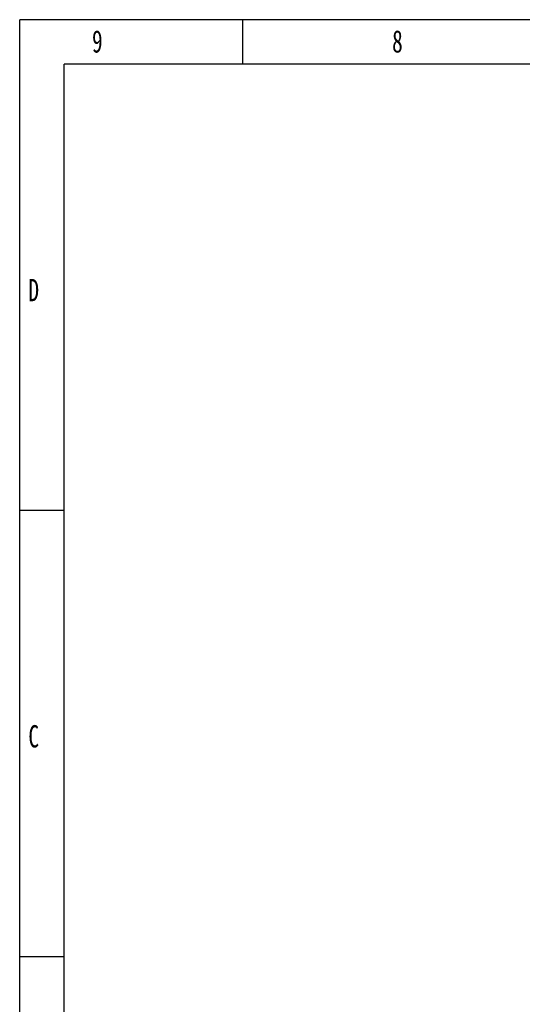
# Model space of a CAD drawing. Header units: millimetres. Extents: x 6909 to 9403, y -385 to 1379.
# Tile 2 of 142: x 6909 to 7382, y 452 to 1379. Entities that reach past the tile are written whole.
import ezdxf

# ---------------------------------------------------------------- set-up
doc = ezdxf.new("R2010")
doc.units = ezdxf.units.MM
doc.styles.add('样式 1', font='SimSun.ttf', dxfattribs={"width": 0.7, "height": 2.5})

# ---------------------------------------------------------------- blocks, each defined once
blk = doc.blocks.new('图框')
at = {"lineweight": -3}
for p, q in [((2267.32, 1603.15), (0, 1603.15)), ((0, 0), (0, 1603.15)), ((190.85, 1564.98), (190.85, 1603.15)), ((2229.15, 1564.98), (38.17, 1564.98)), ((38.17, 38.17), (38.17, 1564.98)), ((38.17, 1183.28), (0, 1183.28)), ((38.17, 801.58), (0, 801.58))]:
    blk.add_line(p, q, dxfattribs=at)
at = {"lineweight": -3, "attachment_point": 1, "style": '样式 1'}
for s, insert, char_height, width in [('9', (61.85, 1594.15), 19.09, 9.9687), ('8', (318.55, 1594.15), 19.09, 9.306), ('{\\fSimSun|b0|i0|c134|p2;D}', (7.45, 1381.35), 19.0852, 9.1894), ('{\\fSimSun|b0|i0|c134|p2;C}', (7.45, 999.64), 19.0852, 9.1894)]:
    blk.add_mtext(s, dxfattribs=dict(at, insert=insert, char_height=char_height, width=width))

msp = doc.modelspace()

# ---------------------------------------------------------------- block references
at = {"xscale": 1.1, "yscale": 1.1, "zscale": 1.1}
msp.add_blockref('图框', (6908.974, -384.638), dxfattribs=at)

doc.saveas('drawing.dxf')
